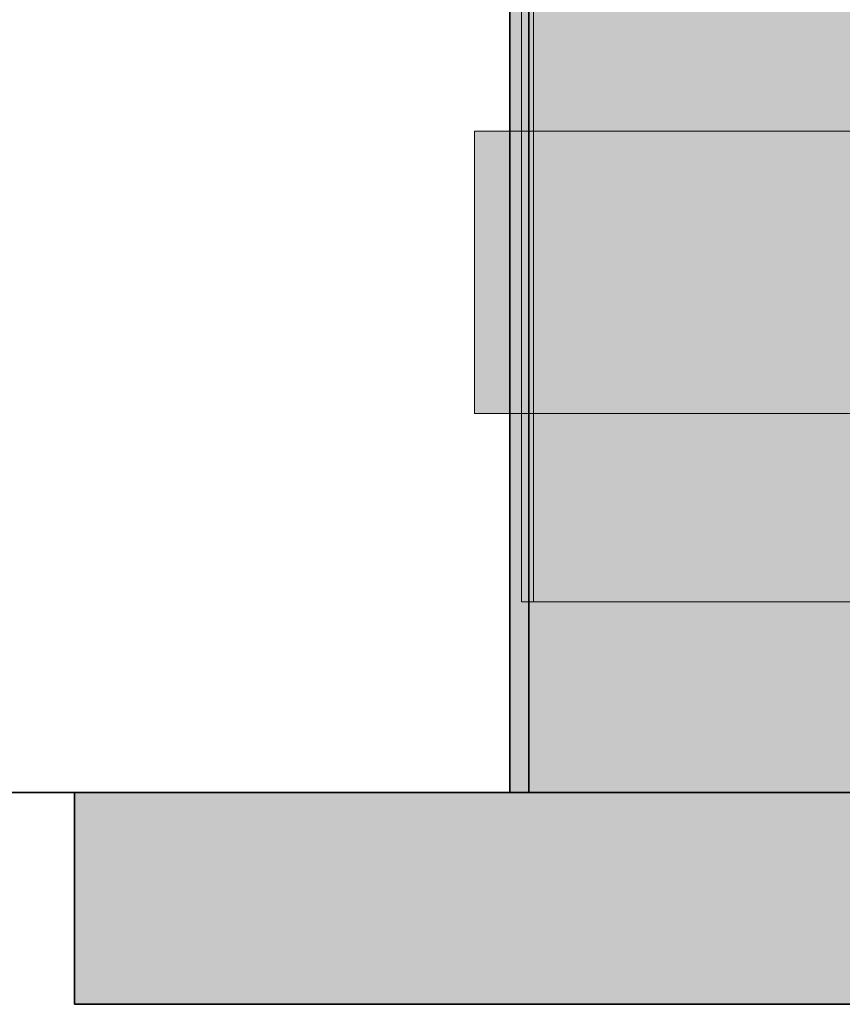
# Model space of a CAD drawing. Extents: x -299 to 601, y -39 to 381.
# Tile 155 of 252: x -102.576 to -101.877, y 135.966 to 136.803. Entities that reach past the tile are written whole.
import ezdxf

# ---------------------------------------------------------------- set-up
doc = ezdxf.new("R2010")
doc.units = 0
doc.layers.get('0').update_dxf_attribs({"lineweight": 35})
for name, color, linetype, lineweight, true_color in [('A_Wand_allgemein', 7, 'Continuous', 35, 0x585858), ('L_Abluft', 7, 'Continuous', 35, 0xf7d209), ('L_Abluft-Shading', 7, 'Continuous', 35, 0xf7d209), ('L_Auslass', 7, 'Continuous', 35, 0xababab), ('L_Auslass-Shading', 7, 'Continuous', 35, 0xababab), ('L_Bauteil', 7, 'Continuous', 5, 0xababab), ('L_Bauteil-Shading', 7, 'Continuous', 5, 0xababab)]:
    doc.layers.add(name, color=color, linetype=linetype, lineweight=lineweight, true_color=true_color)

# ---------------------------------------------------------------- blocks, each defined once
blk = doc.blocks.new('Shading-A06HSX5ANL', base_point=(-101.24903, 137.3093))
at = {"layer": 'L_Bauteil-Shading', "color": 252, "true_color": 0x8c9299}
for points in [[(-101.9324, 140.99164), (-101.94375, 140.97038), (-101.9324, 136.30827), (-101.94375, 137.10741)], [(-102.01453, 139.64729), (-102.04606, 140.77898), (-102.01453, 136.30827), (-102.04606, 136.30827)], [(-101.94375, 137.10741), (-102.01453, 139.64729), (-101.94375, 136.30827), (-102.01453, 136.30827)], [(-102.0553, 137.40671), (-102.0553, 136.30827), (-101.95647, 137.40819), (-101.94071, 136.30827)], [(-101.95646, 137.40775), (-101.94071, 136.30827), (-101.94071, 137.40648)], [(-101.94375, 136.30827), (-101.9324, 136.30827), (-101.94375, 137.10741)]]:
    blk.add_solid(points, dxfattribs=at)
at = {"layer": 'L_Bauteil-Shading', "color": 253, "true_color": 0x9ca2aa}
for points in [[(-101.9324, 140.99164), (-101.9324, 136.30827), (-101.85632, 140.32971), (-101.85632, 136.30827)], [(-101.82288, 137.40833), (-101.94071, 137.40648), (-101.7865, 136.30827), (-101.94071, 136.30827)]]:
    blk.add_solid(points, dxfattribs=at)
at = {"layer": 'L_Bauteil-Shading', "color": 8, "true_color": 0x7b8086}
for points in [[(-102.04606, 140.77898), (-102.06548, 140.71497), (-102.04606, 136.30827), (-102.06548, 138.5278)], [(-102.10906, 140.26892), (-102.11605, 140.54825), (-102.10906, 136.30827), (-102.11605, 136.30827)], [(-102.06548, 138.5278), (-102.10906, 140.26892), (-102.06548, 136.30827), (-102.10906, 136.30827)], [(-102.06548, 136.30827), (-102.04606, 136.30827), (-102.06548, 138.5278)], [(-102.12586, 136.30827), (-102.0553, 136.30827), (-102.1142, 137.40714), (-102.06499, 137.40785)], [(-102.06364, 137.40788), (-102.06499, 137.40785), (-102.0553, 137.40671), (-102.0553, 136.30827)], [(-102.12586, 137.40697), (-102.12586, 136.30827), (-102.1142, 137.40714)]]:
    blk.add_solid(points, dxfattribs=at)
at = {"layer": 'L_Bauteil-Shading', "color": 251, "true_color": 0x686d72}
for points in [[(-102.12821, 140.42477), (-102.11605, 136.30827), (-102.11605, 140.54825)], [(-102.13575, 140.34828), (-102.13575, 136.30827), (-102.12781, 140.28685), (-102.12781, 136.30827)], [(-102.12781, 136.30827), (-102.11605, 136.30827), (-102.12781, 140.28685)], [(-102.14969, 137.40727), (-102.14969, 136.30827), (-102.14712, 137.4073), (-102.14712, 136.30827)], [(-102.13787, 137.40744), (-102.13787, 136.30827), (-102.12914, 137.40756), (-102.12586, 136.30827)], [(-102.12914, 137.40756), (-102.12586, 136.30827), (-102.12586, 137.40761)], [(-102.14712, 137.30925), (-102.14712, 136.30827), (-102.13787, 137.30911), (-102.13787, 136.30827)], [(-102.13969, 137.30685), (-102.13969, 136.30827), (-102.13575, 137.30499), (-102.13575, 136.30827)]]:
    blk.add_solid(points, dxfattribs=at)
at = {"layer": 'L_Bauteil-Shading', "color": 178, "true_color": 0x000842}
for points in [[(-102.15019, 136.49095), (-102.18969, 136.70828), (-102.15019, 136.46828), (-102.18969, 136.46828)], [(-102.15019, 136.70828), (-102.18969, 136.70828), (-102.15019, 136.49095)], [(-102.14607, 136.70828), (-102.15019, 136.70828), (-102.14607, 136.46828), (-102.15019, 136.49095)], [(-102.14969, 136.46828), (-102.14442, 136.46828), (-102.14969, 136.70828), (-102.14442, 136.67838)], [(-102.14969, 136.70828), (-102.14442, 136.67838), (-102.14442, 136.70828)], [(-102.14442, 136.67838), (-102.10744, 136.46828), (-102.14442, 136.70828), (-102.10744, 136.70828)], [(-102.14442, 136.46828), (-102.10744, 136.46828), (-102.14442, 136.67838)], [(-102.14607, 136.46828), (-102.15019, 136.49095), (-102.15019, 136.46828)]]:
    blk.add_solid(points, dxfattribs=at)
at = {"layer": 'L_Bauteil-Shading', "color": 168, "true_color": 0x000a50}
for points in [[(-102.1021, 136.62573), (-102.14607, 136.70828), (-102.1021, 136.46828), (-102.14607, 136.46828)], [(-102.1021, 136.70828), (-102.14607, 136.70828), (-102.1021, 136.62573)], [(-102.10744, 136.70828), (-101.99236, 136.48532), (-101.99236, 136.70828)], [(-102.10744, 136.46828), (-101.99236, 136.46828), (-102.10744, 136.70828), (-101.99236, 136.48532)], [(-102.0182, 136.70828), (-102.1021, 136.70828), (-102.0182, 136.46828), (-102.1021, 136.62573)], [(-101.99236, 136.48532), (-101.98356, 136.46828), (-101.99236, 136.70828), (-101.98356, 136.70828)], [(-102.0182, 136.46828), (-102.1021, 136.62573), (-102.1021, 136.46828)], [(-101.99236, 136.46828), (-101.98356, 136.46828), (-101.99236, 136.48532)]]:
    blk.add_solid(points, dxfattribs=at)
at = {"layer": 'L_Bauteil-Shading', "color": 168, "true_color": 0x000c5e}
for points in [[(-101.94824, 136.62573), (-102.0182, 136.70828), (-101.94824, 136.46828), (-102.0182, 136.46828)], [(-101.94824, 136.70828), (-102.0182, 136.70828), (-101.94824, 136.62573)], [(-101.97421, 136.70828), (-101.98356, 136.70828), (-101.97421, 136.6969)], [(-101.98356, 136.70828), (-101.98356, 136.46828), (-101.97421, 136.6969), (-101.97421, 136.46828)], [(-101.80049, 136.70828), (-101.97421, 136.70828), (-101.80049, 136.48532), (-101.97421, 136.6969)], [(-101.81478, 136.70828), (-101.94824, 136.70828), (-101.81478, 136.46828), (-101.94824, 136.62573)], [(-101.97421, 136.46828), (-101.80049, 136.46828), (-101.97421, 136.6969), (-101.80049, 136.48532)], [(-101.81478, 136.46828), (-101.94824, 136.62573), (-101.94824, 136.46828)]]:
    blk.add_solid(points, dxfattribs=at)
blk = doc.blocks.new('Shading-A06HSX5CNL', base_point=(-100.90968, 137.14638))
at = {"layer": 'L_Auslass-Shading', "color": 252, "true_color": 0x87847c}
for points in [[(-102.1171, 137.14638), (-102.15968, 137.14638), (-102.1171, 136.14638), (-102.15968, 136.14638)], [(-102.13842, 137.14638), (-102.14368, 137.14638), (-102.13842, 136.14638), (-102.14368, 136.14638)], [(-102.10164, 136.14638), (-102.10164, 137.14638), (-102.13842, 136.14638), (-102.13842, 137.14638)], [(-102.49019, 136.14638), (-102.52969, 136.14638), (-102.49019, 135.96637), (-102.52969, 135.96637)], [(-102.47449, 135.96637), (-102.47449, 136.14638), (-102.49019, 135.96637), (-102.49019, 136.14638)]]:
    blk.add_solid(points, dxfattribs=at)
at = {"layer": 'L_Auslass-Shading', "color": 253, "true_color": 0xa5a298}
for points in [[(-101.99222, 137.14638), (-102.1171, 137.14638), (-101.99222, 136.14638), (-102.1171, 136.14638)], [(-101.97836, 137.14638), (-102.10164, 137.14638), (-101.97836, 136.14638), (-102.10164, 136.14638)], [(-102.31264, 136.14638), (-102.47449, 136.14638), (-102.31264, 135.96637), (-102.47449, 135.96637)]]:
    blk.add_solid(points, dxfattribs=at)
at = {"layer": 'L_Auslass-Shading', "color": 9, "true_color": 0xc0bdb0}
for points in [[(-101.79357, 137.14638), (-101.99222, 137.14638), (-101.79357, 136.14638), (-101.99222, 136.14638)], [(-101.78226, 137.14638), (-101.97836, 137.14638), (-101.78226, 136.14638), (-101.97836, 136.14638)], [(-102.0552, 136.14638), (-102.31264, 136.14638), (-102.0552, 135.96637), (-102.31264, 135.96637)]]:
    blk.add_solid(points, dxfattribs=at)
at = {"layer": 'L_Auslass-Shading', "color": 254, "true_color": 0xd6d2c5}
for points in [[(-102.00367, 136.14638), (-102.0552, 136.14638), (-102.00367, 135.96637), (-102.0552, 135.96637)], [(-101.77122, 135.96637), (-101.77122, 136.14638), (-102.00367, 135.96637), (-102.00367, 136.14638)]]:
    blk.add_solid(points, dxfattribs=at)
blk = doc.blocks.new('Shading-A06HSX5ENL', base_point=(-101.53468, 137.30827))
at = {"layer": 'L_Abluft-Shading', "color": 44, "true_color": 0x8b7605}
blk.add_solid([(-102.1171, 137.30827), (-102.15968, 137.30827), (-102.1171, 136.14638), (-102.15968, 136.14638)], dxfattribs=at)
at = {"layer": 'L_Abluft-Shading', "color": 54, "true_color": 0xaa9106}
blk.add_solid([(-101.99222, 137.30827), (-102.1171, 137.30827), (-101.99222, 136.14638), (-102.1171, 136.14638)], dxfattribs=at)
at = {"layer": 'L_Abluft-Shading', "color": 42, "true_color": 0xc6a807}
blk.add_solid([(-101.79357, 137.30827), (-101.99222, 137.30827), (-101.79357, 136.14638), (-101.99222, 136.14638)], dxfattribs=at)
blk = doc.blocks.new('Wand-A06HSXAKNL', base_point=(-231.60837, 136.14638))
at = {"color": 0, "linetype": 'ByBlock', "lineweight": -2, "ltscale": 0.35}
blk.add_line((-66.82082, 136.14637), (-110.04697, 136.14637), dxfattribs=at)
blk = doc.blocks.new('Z-LVS_125-A06HSXJCNL', base_point=(-102.52969, 135.96637))
at = {"color": 254, "linetype": 'ByBlock', "lineweight": -2, "ltscale": 0.35, "true_color": 0xefebdc}
for p, q in [((-102.15969, 137.14637), (-102.15969, 136.14637)), ((-102.14369, 137.14637), (-102.14369, 136.14637)), ((-102.52969, 136.14637), (-102.52969, 135.96637)), ((-101.58071, 136.14637), (-102.52969, 136.14637)), ((-101.42745, 136.14637), (-102.15969, 136.14637)), ((-101.42083, 136.14637), (-102.14369, 136.14637)), ((-101.58071, 135.96637), (-102.52969, 135.96637))]:
    blk.add_line(p, q, dxfattribs=at)
blk = doc.blocks.new('FKRS-EU_DE_125_Z00-A06HSXM8NL', base_point=(-103.85867, 136.30827))
at = {"color": 9, "linetype": 'ByBlock', "lineweight": -2, "ltscale": 0.13, "true_color": 0xbfc7d1}
for p, q in [((-102.14969, 144.30828), (-102.14969, 136.30828)), ((-102.13969, 144.30828), (-102.13969, 136.30828)), ((-102.14969, 136.30828), (-102.12586, 136.30828)), ((-102.13969, 136.30828), (-102.11605, 136.30828)), ((-102.12586, 136.30828), (-102.0553, 136.30828)), ((-102.11605, 136.30828), (-102.04606, 136.30828)), ((-102.0553, 136.30828), (-101.94071, 136.30828)), ((-102.04606, 136.30828), (-101.93239, 136.30828)), ((-101.94071, 136.30828), (-101.7865, 136.30828)), ((-101.93239, 136.30828), (-101.77943, 136.30828))]:
    blk.add_line(p, q, dxfattribs=at)
at = {"color": 176, "linetype": 'ByBlock', "lineweight": -2, "ltscale": 0.13, "true_color": 0x000f75}
for p, q in [((-102.14607, 136.70828), (-102.18969, 136.70828)), ((-102.18969, 136.70828), (-102.18969, 136.46828)), ((-102.14969, 136.70828), (-102.14969, 136.46828)), ((-102.10743, 136.70828), (-102.14969, 136.70828)), ((-102.0182, 136.70828), (-102.14607, 136.70828)), ((-101.98356, 136.70828), (-102.10743, 136.70828)), ((-101.81478, 136.70828), (-102.0182, 136.70828)), ((-101.7865, 136.70828), (-101.98356, 136.70828)), ((-102.18969, 136.46828), (-102.14607, 136.46828)), ((-102.14969, 136.46828), (-102.10743, 136.46828)), ((-102.14607, 136.46828), (-102.0182, 136.46828)), ((-102.10743, 136.46828), (-101.98356, 136.46828)), ((-102.0182, 136.46828), (-101.81478, 136.46828)), ((-101.98356, 136.46828), (-101.7865, 136.46828))]:
    blk.add_line(p, q, dxfattribs=at)
blk = doc.blocks.new('Wickelfalzrohr-A06HSXMANL', base_point=(-102.15968, 136.14638))
at = {"color": 0, "linetype": 'ByBlock', "lineweight": -2, "ltscale": 0.35}
for p in [(-102.15969, 137.30828), (-101.42745, 136.14637)]:
    blk.add_line(p, (-102.15969, 136.14637), dxfattribs=at)

msp = doc.modelspace()

# ---------------------------------------------------------------- block references
at = {"layer": 'A_Wand_allgemein', "ltscale": 0.35}
msp.add_blockref('Wand-A06HSXAKNL', (-231.60837, 136.14638), dxfattribs=at)
at = {"layer": 'L_Abluft', "ltscale": 0.35}
msp.add_blockref('Wickelfalzrohr-A06HSXMANL', (-102.15968, 136.14638), dxfattribs=at)
at = {"layer": 'L_Abluft'}
msp.add_blockref('Shading-A06HSX5ENL', (-101.53468, 137.30827), dxfattribs=at)
at = {"layer": 'L_Auslass'}
msp.add_blockref('Shading-A06HSX5CNL', (-100.90968, 137.14638), dxfattribs=at)
at = {"layer": 'L_Auslass', "ltscale": 0.35}
msp.add_blockref('Z-LVS_125-A06HSXJCNL', (-102.52969, 135.96637), dxfattribs=at)
at = {"layer": 'L_Bauteil'}
msp.add_blockref('Shading-A06HSX5ANL', (-101.24903, 137.3093), dxfattribs=at)
at = {"layer": 'L_Bauteil', "ltscale": 0.13}
msp.add_blockref('FKRS-EU_DE_125_Z00-A06HSXM8NL', (-103.85867, 136.30827), dxfattribs=at)

doc.saveas('drawing.dxf')
